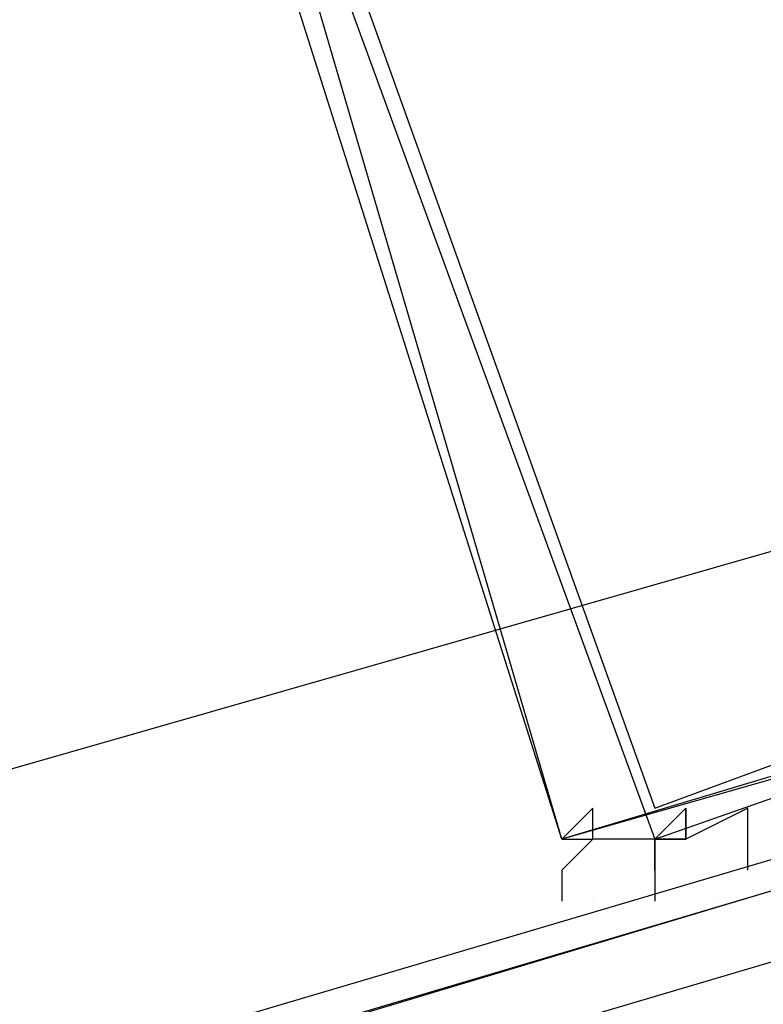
# Model space of a CAD drawing. Header units: feet. Extents: x -79 to 198, y -22 to 181.
# Tile 212 of 256: x 91.42 to 91.74, y 20.213 to 20.637. Entities that reach past the tile are written whole.
import ezdxf

# ---------------------------------------------------------------- set-up
doc = ezdxf.new("R2010")
doc.units = ezdxf.units.FT
doc.layers.add('A-LINEA', color=7, linetype='CONTINUOUS')

msp = doc.modelspace()

# ---------------------------------------------------------------- linework, layer by layer
at = {"layer": 'A-LINEA'}
for p, q in [((83.1192, 17.9387), (93.6963, 20.9676)), ((83.1192, 17.9387), (93.6963, 20.9676)), ((91.72, 20.2711), (91.72, 20.2711)), ((91.72, 20.2711), (91.72, 20.2711)), ((91.72, 20.2711), (91.72, 20.2711)), ((91.72, 20.2711), (91.72, 20.2711)), ((91.68, 20.2578), (91.68, 20.2578)), ((91.68, 20.2578), (91.68, 20.2578)), ((91.72, 20.2578), (91.72, 20.2578)), ((91.72, 20.2578), (91.72, 20.2578))]:
    msp.add_line(p, q, dxfattribs=at)
for points in [[(91.48, 20.8311), (91.76, 20.9244), (91.9333, 20.3644), (91.6533, 20.2844), (91.48, 20.8311)], [(91.48, 20.8311), (91.76, 20.9244), (91.9333, 20.3644), (91.6533, 20.2844), (91.48, 20.8311)], [(91.76, 20.9244), (91.4933, 20.8311), (91.6933, 20.2844), (91.96, 20.3778), (91.76, 20.9244)], [(91.76, 20.9244), (91.4933, 20.8311), (91.6933, 20.2844), (91.96, 20.3778), (91.76, 20.9244)], [(91.4933, 20.8311), (91.76, 20.9111), (91.92, 20.3644), (91.6533, 20.2844), (91.4933, 20.8311)], [(91.4933, 20.8311), (91.76, 20.9111), (91.92, 20.3644), (91.6533, 20.2844), (91.4933, 20.8311)], [(91.76, 20.9111), (91.5067, 20.8178), (91.6933, 20.2978), (91.9467, 20.3911), (91.76, 20.9111)], [(91.76, 20.9111), (91.5067, 20.8178), (91.6933, 20.2978), (91.9467, 20.3911), (91.76, 20.9111)], [(91.6667, 20.2978), (91.6533, 20.2844), (91.6533, 20.2844), (91.6667, 20.2844), (91.6667, 20.2844), (91.6667, 20.2844), (91.6533, 20.2711), (91.6533, 20.2711), (91.6533, 20.2578), (91.6533, 20.2578)], [(91.6667, 20.2978), (91.6533, 20.2844), (91.6533, 20.2844), (91.6667, 20.2844), (91.6667, 20.2844), (91.6667, 20.2844), (91.6533, 20.2711), (91.6533, 20.2711), (91.6533, 20.2578), (91.6533, 20.2578)], [(91.6933, 20.2711), (91.6933, 20.2711), (91.6933, 20.2711), (91.6933, 20.2844), (91.6933, 20.2844), (91.6667, 20.2844), (91.6667, 20.2844), (91.6667, 20.2844), (91.6667, 20.2844), (91.6667, 20.2844), (91.6667, 20.2844), (91.6667, 20.2978)], [(91.6933, 20.2711), (91.6933, 20.2711), (91.6933, 20.2711), (91.6933, 20.2844), (91.6933, 20.2844), (91.6667, 20.2844), (91.6667, 20.2844), (91.6667, 20.2844), (91.6667, 20.2844), (91.6667, 20.2844), (91.6667, 20.2844), (91.6667, 20.2978)], [(91.7333, 20.2711), (91.7333, 20.2711), (91.7333, 20.2711), (91.7333, 20.2978), (91.7333, 20.2978), (91.7067, 20.2844), (91.7067, 20.2844), (91.7067, 20.2978), (91.7067, 20.2978), (91.7067, 20.2978), (91.7067, 20.2978), (91.7067, 20.2978), (91.6933, 20.2844), (91.6933, 20.2844), (91.6933, 20.2844), (91.7067, 20.2844), (91.7067, 20.2844), (91.6933, 20.2844), (91.6933, 20.2844), (91.6933, 20.2578), (91.6933, 20.2578)], [(91.7333, 20.2711), (91.7333, 20.2711), (91.7333, 20.2711), (91.7333, 20.2978), (91.7333, 20.2978), (91.7067, 20.2844), (91.7067, 20.2844), (91.7067, 20.2978), (91.7067, 20.2978), (91.7067, 20.2978), (91.7067, 20.2978), (91.7067, 20.2978), (91.6933, 20.2844), (91.6933, 20.2844), (91.6933, 20.2844), (91.7067, 20.2844), (91.7067, 20.2844), (91.6933, 20.2844), (91.6933, 20.2844), (91.6933, 20.2578), (91.6933, 20.2578)], [(91.7067, 20.2978), (91.7067, 20.2978), (91.7067, 20.2844), (91.7067, 20.2844), (91.7067, 20.2844)], [(91.7067, 20.2978), (91.7067, 20.2978), (91.7067, 20.2844), (91.7067, 20.2844), (91.7067, 20.2844)], [(88, 19.1511), (91.7733, 20.2711), (91.7733, 20.2844), (87.9867, 19.1644), (88, 19.1511)], [(88, 19.1511), (91.7733, 20.2711), (91.7733, 20.2844), (87.9867, 19.1644), (88, 19.1511)], [(88, 19.1244), (91.7867, 20.2444), (91.7867, 20.2711), (91.7733, 20.2711), (88, 19.1378), (88, 19.1244)], [(88, 19.1244), (91.7867, 20.2444), (91.7867, 20.2711), (91.7733, 20.2711), (88, 19.1378), (88, 19.1244)], [(91.6667, 20.2578), (91.6667, 20.2578), (91.6667, 20.2578)], [(91.6667, 20.2578), (91.6667, 20.2578), (91.6667, 20.2578)], [(91.68, 20.2578), (91.68, 20.2578), (91.68, 20.2578)], [(91.68, 20.2578), (91.68, 20.2578), (91.68, 20.2578)], [(91.7067, 20.2578), (91.7067, 20.2578), (91.7067, 20.2578)], [(91.7067, 20.2578), (91.7067, 20.2578), (91.7067, 20.2578)]]:
    msp.add_lwpolyline(points, dxfattribs=at)
msp.add_lwpolyline([(91.6667, 20.2844), (91.6667, 20.2844), (91.6667, 20.2844), (91.6667, 20.2844)], close=True, dxfattribs=at)
msp.add_lwpolyline([(91.6667, 20.2844), (91.6667, 20.2844), (91.6667, 20.2844), (91.6667, 20.2844)], close=True, dxfattribs=at)

doc.saveas('drawing.dxf')
